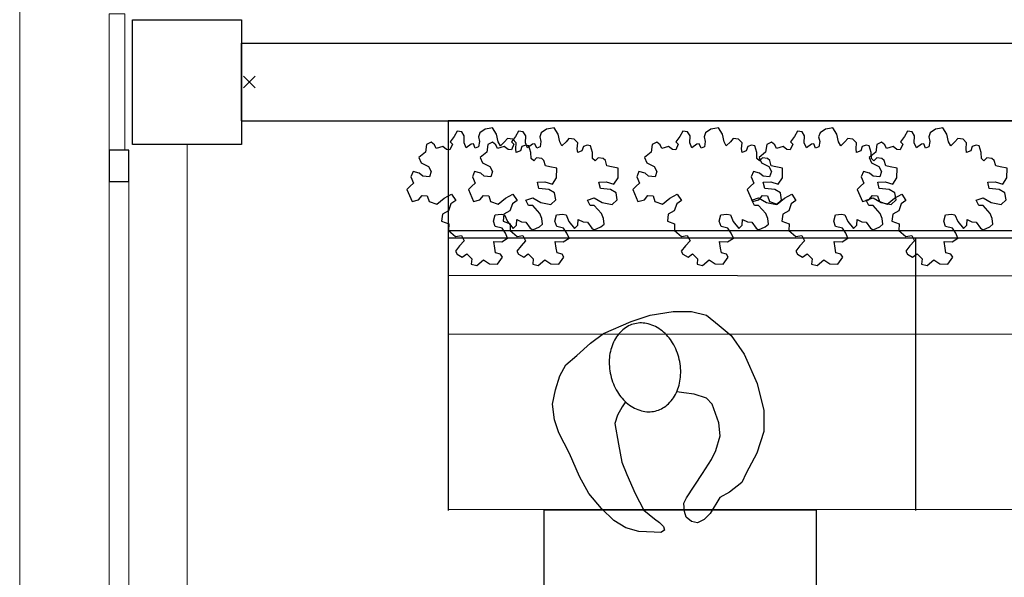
# Model space of a CAD drawing. Header units: millimetres. Extents: x 45699 to 251499, y 244 to 86446.
# Tile 6 of 240: x 52174 to 54703, y 35009 to 36440. Entities that reach past the tile are written whole.
import ezdxf

# ---------------------------------------------------------------- set-up
doc = ezdxf.new("R2010")
doc.units = ezdxf.units.MM
doc.header["$LTSCALE"] = 400
doc.header["$PDMODE"] = 3
doc.header["$PDSIZE"] = 15
for name, color, linetype, lineweight in [('Binnenkozijnen', 140, 'Continuous', 15), ('Buitenkozijnen', 140, 'Continuous', 15), ('mat-beton (ihwg)', 5, 'Continuous', 25), ('None', 7, 'Continuous', 9)]:
    doc.layers.add(name, color=color, linetype=linetype, lineweight=lineweight)
for name, color, linetype in [('inr', 4, 'Continuous'), ('plant', 114, 'Continuous'), ('symbol', 1, 'Continuous')]:
    doc.layers.add(name, color=color, linetype=linetype)

# ---------------------------------------------------------------- blocks, each defined once
blk = doc.blocks.new('Kolom 280x320')
at = {"layer": 'mat-beton (ihwg)', "lineweight": 25}
blk.add_lwpolyline([(-300, 160), (-20, 160), (-20, -160), (-300, -160)], close=True, dxfattribs=at)
at = {"layer": 'None', "color": 92, "linetype": 'Continuous', "lineweight": 5}
blk.add_point((0, 0), dxfattribs=at)
blk = doc.blocks.new('Gevelpui best 1410 (2D)')
at = {"layer": 'Buitenkozijnen', "lineweight": 15}
for p, q in [((-260, 0), (-260, -1410)), ((-260, 0), (-210, 0)), ((-210, 0), (-210, -1410)), ((-260, -1410), (-210, -1410))]:
    blk.add_line(p, q, dxfattribs=at)
at = {"layer": 'Buitenkozijnen', "color": 92, "lineweight": 25}
for points in [[(-260, 0), (-210, 0), (-210, -80), (-260, -80)], [(-260, -1330), (-210, -1330), (-210, -1410), (-260, -1410)]]:
    blk.add_lwpolyline(points, close=True, dxfattribs=at)
at = {"layer": 'None', "color": 43, "linetype": 'Continuous', "lineweight": 9}
blk.add_line((-410, 15), (-410, -1425), dxfattribs=at)
blk = doc.blocks.new('symb-ps03_b2')
blk.add_lwpolyline([(82.2, -333.7), (93.5, -323.3), (109.6, -304.5), (119.8, -284.7), (121.3, -230.8), (122.5, -183.8), (115.8, -150.4), (104.2, -98.4), (90.8, -52.2), (69, -24.8), (57.7, -13.2), (50.2, -0.9), (49.4, 8.5), (59.4, 13), (75.8, 8.9), (114.7, -1.3), (145.3, -16.6), (172.1, -41.1), (196.4, -77.8), (221.1, -122.2), (235.7, -169.2), (249.9, -232.3), (265.9, -290), (270.3, -324.8), (267.4, -365.4), (252.2, -399.3), (234.6, -432.8), (213.5, -457.5), (181.2, -475.4), (141, -499), (102.8, -516.9), (26.9, -533.5), (-23.3, -539.3), (-83.1, -537.5), (-129.9, -527.7), (-165.1, -510.7), (-191.8, -478.7), (-217.7, -447.5), (-240.8, -394), (-258.1, -313.4), (-261.7, -241.7), (-250.8, -189), (-222, -138.3), (-185.2, -93.4), (-169.5, -72.2), (-133.8, -53.9), (-107.1, -45.7), (-74.5, -10), (-56.5, 2.3), (-37.5, 6.7), (-23, 0.8), (-11.7, -12.6), (-10.5, -27.9), (-13.2, -49.2), (-22.6, -61.1), (-75.1, -114.5), (-104.5, -144.9), (-120.7, -165.7), (-138.4, -200.3), (-141.8, -234.1), (-134.6, -284.5), (-123.4, -302.1), (-94.4, -318.8), (-69, -327.2), (-51.7, -333)])
blk.add_lwpolyline([(-74.5, -413.3, 0.078796), (-66.1, -458.3, 0.088041), (-45.7, -493.9, 0.105312), (-14.5, -518.5, 0.121926), (19.1, -525.8, 0.121926), (52.3, -516.6, 0.105312), (82.1, -490.3, 0.088041), (100.3, -453.5, 0.078796), (106.2, -408.2, 0.078796), (97.7, -363.2, 0.088041), (77.4, -327.6, 0.105312), (46.2, -303, 0.121926), (12.5, -295.7, 0.121926), (-20.6, -304.9, 0.105312), (-50.4, -331.2, 0.088041), (-68.6, -368, 0.078796)], format="xyb", close=True)
blk = doc.blocks.new('SYMB-BM02_B2')
at = {"layer": 'plant'}
blk.add_lwpolyline([(97.9, 356.4), (65.8, 370.6), (46.1, 367.1), (22.9, 343.9), (26.5, 317.2), (5.1, 313.6), (-27.1, 336.8), (-68.1, 352.8), (-84.2, 340.4), (-93.1, 315.4), (-77.1, 290.5), (-84.2, 262), (-105.6, 274.4), (-134.2, 301.2), (-166.3, 297.6), (-189.5, 272.7), (-184.2, 245.9), (-180.6, 208.5), (-209.2, 213.9), (-255.6, 237), (-302, 240.6), (-314.5, 221), (-325.2, 197.9), (-328.8, 156.9), (-314.5, 133.7), (-285.9, 119.5), (-262.7, 94.6), (-269.9, 73.2), (-298.4, 80.3), (-305.6, 67.8), (-307.4, 28.6), (-341.3, 37.6), (-375.2, 66.1), (-405.5, 69.6), (-427, 48.2), (-412.7, 12.6), (-402, -28.3), (-380.6, -26.6), (-360.9, -62.2), (-377, -76.4), (-407.3, -83.6), (-423.4, -126.3), (-448.4, -119.2), (-475.2, -126.3), (-482.3, -158.4), (-448.4, -194), (-446.6, -249.2), (-410.9, -258.1), (-362.7, -236.7), (-327, -242.1), (-307.4, -272.4), (-337.7, -302.6), (-366.3, -308), (-398.4, -332.9), (-380.6, -365), (-337.7, -377.5), (-335.9, -406), (-332.4, -436.2), (-252, -457.6), (-234.2, -418.4), (-243.1, -382.8), (-219.9, -357.9), (-184.2, -372.1), (-139.5, -343.6), (-141.3, -283.1), (-132.4, -229.6), (-84.2, -233.2), (-86, -270.6), (-59.2, -311.6), (-68.1, -354.3), (-36, -386.4), (6.8, -361.4), (39, -388.1), (97.9, -377.5), (115.7, -343.6), (153.2, -350.7), (160.4, -393.5), (171.1, -436.2), (192.5, -439.8), (228.2, -425.5), (230, -389.9), (274.6, -384.6), (299.6, -407.7), (328.2, -386.4), (326.4, -329.4), (369.2, -315.1), (403.2, -275.9), (387.1, -222.5), (365.7, -220.7), (338.9, -240.3), (312.1, -226.1), (274.6, -204.7), (308.6, -165.5), (312.1, -121), (278.2, -112.1), (240.7, -110.3), (205, -137), (171.1, -126.3), (146.1, -92.5), (165.7, -58.6), (183.6, -44.4), (228.2, -56.8), (285.3, -55.1), (281.8, -24.8), (255, -1.6), (285.3, 14.4), (305, 34), (353.2, 32.2), (371, 37.6), (381.7, 83.9), (381.7, 110.6), (349.6, 130.2), (317.5, 139.1), (247.9, 135.5), (231.8, 114.1), (194.3, 121.3), (208.6, 165.8), (265.7, 187.2), (313.9, 229.9), (310.3, 274.4), (271.1, 295.8), (231.8, 279.8), (187.2, 233.5), (149.7, 251.3), (176.4, 290.5), (219.3, 319), (203.2, 365.3), (155, 404.5), (121.1, 376), (97.9, 356.4)], dxfattribs=at)

msp = doc.modelspace()

# ---------------------------------------------------------------- linework, layer by layer
at = {"layer": 'Binnenkozijnen', "color": 43, "linetype": 'Continuous', "lineweight": 9, "flags": 128}
msp.add_lwpolyline([(52194.4, 37865), (52174.4, 37865), (52174.4, 26567.7)], dxfattribs=at)
at = {"layer": 'Buitenkozijnen', "lineweight": 15}
msp.add_lwpolyline([(52404.4, 36455), (52444.4, 36455), (52444.4, 36105), (52404.4, 36105)], close=True, dxfattribs=at)
msp.add_lwpolyline([(52404.4, 36455), (52444.4, 36455), (52444.4, 36105), (52404.4, 36105)], close=True, dxfattribs=at)
at = {"layer": 'inr'}
for p, q in [((53274.4, 35898.8), (58074.4, 35898.8)), ((53274.4, 35880), (53274.4, 35180)), ((53274.4, 35880), (58074.4, 35880)), ((54474.4, 35880), (54474.4, 35180)), ((58074.4, 35780), (53274.4, 35783.1)), ((58074.3, 35630), (53274.4, 35633.1)), ((58074.4, 35180), (53274.4, 35183.1))]:
    msp.add_line(p, q, dxfattribs=at)
for points in [[(58074.4, 35880), (58074.4, 36180), (53274.4, 36180), (53274.4, 35880)], [(53520.6, 35181.3), (53520.6, 34481.3), (54220.6, 34481.3), (54220.6, 35181.3)]]:
    msp.add_lwpolyline(points, close=True, dxfattribs=at)
at = {"layer": 'mat-beton (ihwg)', "lineweight": 25}
for p, q in [((52744.4, 36380), (58074.4, 36380)), ((52744.4, 36180), (52744.4, 36380)), ((52744.4, 36380), (58074.4, 36380)), ((52744.4, 36180), (52744.4, 36380)), ((52744.4, 36180), (58074.4, 36180)), ((52744.4, 36180), (58074.4, 36180))]:
    msp.add_line(p, q, dxfattribs=at)

# ---------------------------------------------------------------- block references
at = {"layer": 'Buitenkozijnen', "color": 7, "xscale": -1}
msp.add_blockref('Gevelpui best 1410 (2D)', (52194.4, 36105), dxfattribs=at)
at = {"layer": 'None', "color": 7}
msp.add_blockref('Kolom 280x320', (52764.4, 36280), dxfattribs=at)
msp.add_blockref('Kolom 280x320', (52764.4, 36280), dxfattribs=at)
msp.add_blockref('Kolom 280x320', (52764.4, 36280), dxfattribs=at)
at = {"layer": 'symbol', "xscale": 0.4, "yscale": 0.4, "zscale": 0.4, "rotation": 308.2472552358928}
for p in [(53388.1, 36007.6), (53545.9, 36007.6), (53968, 36007.6), (54262, 36007.6), (54544.5, 36007.6)]:
    msp.add_blockref('SYMB-BM02_B2', p, dxfattribs=at)
at = {"layer": 'symbol', "linetype": 'Continuous', "lineweight": 0, "rotation": 191.3801484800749}
msp.add_blockref('symb-ps03_b2', (53876.7, 35148.1), dxfattribs=at)

doc.saveas('drawing.dxf')
